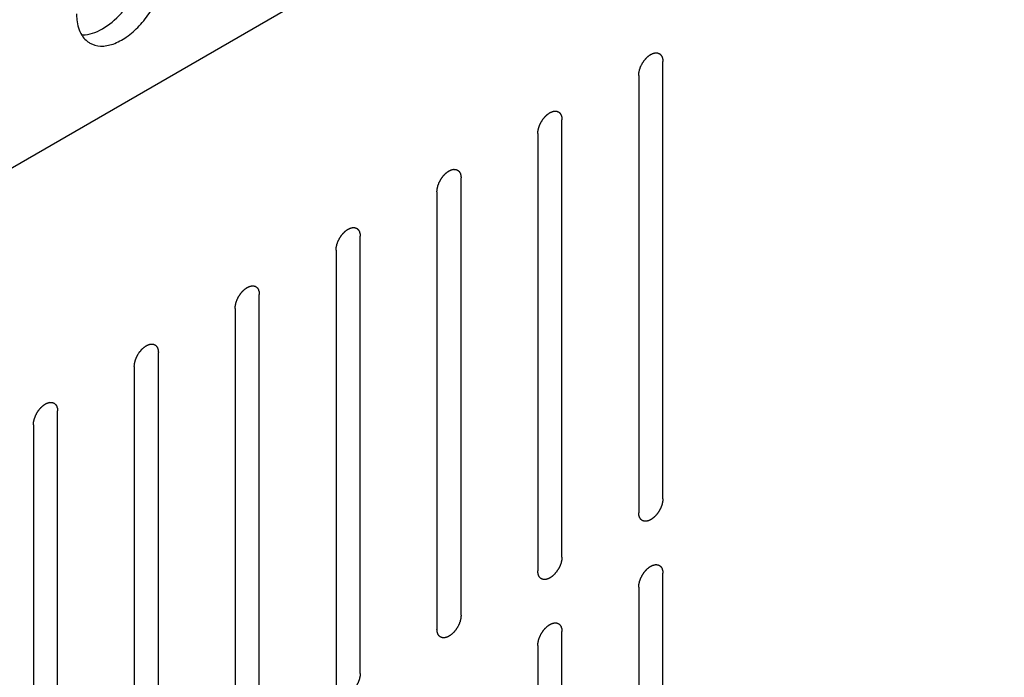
# Model space of a CAD drawing. Header units: inches. Extents: x 6 to 353, y 6 to 228.
# Tile 225 of 256: x 322.74 to 324.9, y 158.12 to 159.56. Entities that reach past the tile are written whole.
import ezdxf

# ---------------------------------------------------------------- set-up
doc = ezdxf.new("R2010")
doc.units = ezdxf.units.IN
doc.header["$LTSCALE"] = 19.946667
doc.header["$MEASUREMENT"] = 0
doc.layers.get('0').update_dxf_attribs({"linetype": 'CONTINUOUS'})
doc.layers.add('03_ALL_AXES', color=7, linetype='CONTINUOUS')

msp = doc.modelspace()

# ---------------------------------------------------------------- linework, layer by layer
at = {"color": 7, "linetype": 'Continuous'}
for p, q in [((319.4689, 157.3546), (331.1885, 164.1208)), ((324.1524, 158.5076), (324.1524, 159.467)), ((324.0994, 159.4364), (324.0994, 158.477)), ((323.9311, 158.3798), (323.9311, 159.3392)), ((323.8781, 159.3086), (323.8781, 158.3492)), ((323.7098, 158.2521), (323.7098, 159.2114)), ((323.6567, 159.1808), (323.6567, 158.2214)), ((323.4884, 158.1243), (323.4884, 159.0837)), ((323.4354, 159.053), (323.4354, 158.0937)), ((323.2671, 157.9965), (323.2671, 158.9559)), ((323.2141, 158.9253), (323.2141, 157.9659)), ((323.0458, 157.8687), (323.0458, 158.8281)), ((322.9928, 158.7975), (322.9928, 157.8381)), ((322.8245, 157.7409), (322.8245, 158.7003)), ((322.7714, 158.6697), (322.7714, 157.7103)), ((324.1524, 157.3849), (324.1524, 158.3443)), ((324.0994, 158.3137), (324.0994, 157.3543)), ((323.9311, 157.2571), (323.9311, 158.2165)), ((323.8781, 158.1859), (323.8781, 157.2265))]:
    msp.add_line(p, q, dxfattribs=at)
for points in [[(324.0994, 159.4364), (324.0995, 159.4374), (324.0996, 159.439), (324.0997, 159.4408), (324.0998, 159.4418), (324.0999, 159.4426), (324.1001, 159.4435), (324.1003, 159.4445), (324.1006, 159.4459), (324.1009, 159.4473), (324.1012, 159.4484), (324.1013, 159.4492), (324.1017, 159.45), (324.1021, 159.4512), (324.1026, 159.4525), (324.1031, 159.4539), (324.1035, 159.4551), (324.1038, 159.4559), (324.1042, 159.4567), (324.1048, 159.4578), (324.1055, 159.4592), (324.1062, 159.4606), (324.1067, 159.4617), (324.1071, 159.4625), (324.1077, 159.4633), (324.1083, 159.4643), (324.1091, 159.4656), (324.11, 159.4668), (324.1107, 159.4679), (324.1111, 159.4686), (324.1117, 159.4693), (324.1125, 159.4702), (324.1134, 159.4713), (324.1144, 159.4725), (324.1151, 159.4734), (324.1157, 159.4741), (324.1163, 159.4746), (324.1171, 159.4754), (324.1182, 159.4764), (324.1192, 159.4773), (324.12, 159.4781), (324.1206, 159.4787), (324.1213, 159.4791), (324.1222, 159.4797), (324.1233, 159.4805), (324.1244, 159.4813), (324.1251, 159.4818), (324.1256, 159.4821), (324.1259, 159.4823), (324.1262, 159.4825), (324.1266, 159.4827), (324.1274, 159.483), (324.1285, 159.4835), (324.1295, 159.484), (324.1303, 159.4844), (324.1307, 159.4845), (324.1311, 159.4847), (324.1314, 159.4848), (324.1318, 159.4849), (324.1325, 159.485), (324.1335, 159.4853), (324.1346, 159.4855), (324.1353, 159.4857), (324.1357, 159.4858), (324.136, 159.4859), (324.1363, 159.4858), (324.1367, 159.4858), (324.1373, 159.4858), (324.1383, 159.4858), (324.1392, 159.4857), (324.1399, 159.4857), (324.1403, 159.4857), (324.1406, 159.4857), (324.1408, 159.4856), (324.1412, 159.4855), (324.1418, 159.4852), (324.1426, 159.4849), (324.1435, 159.4846), (324.1441, 159.4844), (324.1444, 159.4843), (324.1447, 159.4842), (324.1448, 159.484), (324.1451, 159.4838), (324.1456, 159.4834), (324.1463, 159.4828), (324.147, 159.4822), (324.1475, 159.4819), (324.1477, 159.4816), (324.1479, 159.4815), (324.1481, 159.4812), (324.1483, 159.4809), (324.1486, 159.4803), (324.1492, 159.4795), (324.1497, 159.4787), (324.15, 159.4782), (324.1502, 159.4778), (324.1504, 159.4776), (324.1505, 159.4773), (324.1506, 159.4769), (324.1508, 159.4762), (324.1511, 159.4752), (324.1514, 159.4742), (324.1517, 159.4735), (324.1518, 159.4731), (324.1519, 159.4728), (324.1519, 159.4724), (324.152, 159.4719), (324.152, 159.4711), (324.1522, 159.4699), (324.1523, 159.4684), (324.1524, 159.4675), (324.1524, 159.467)], [(323.8781, 159.3086), (323.8781, 159.3096), (323.8783, 159.3112), (323.8784, 159.313), (323.8785, 159.3141), (323.8785, 159.3148), (323.8788, 159.3157), (323.879, 159.3168), (323.8793, 159.3181), (323.8796, 159.3195), (323.8799, 159.3206), (323.88, 159.3214), (323.8804, 159.3223), (323.8808, 159.3234), (323.8813, 159.3248), (323.8818, 159.3262), (323.8822, 159.3273), (323.8825, 159.3281), (323.8829, 159.3289), (323.8835, 159.33), (323.8842, 159.3314), (323.8848, 159.3328), (323.8854, 159.3339), (323.8858, 159.3348), (323.8863, 159.3355), (323.887, 159.3365), (323.8878, 159.3378), (323.8887, 159.3391), (323.8893, 159.3401), (323.8898, 159.3409), (323.8904, 159.3415), (323.8911, 159.3424), (323.8921, 159.3436), (323.8931, 159.3447), (323.8938, 159.3456), (323.8944, 159.3463), (323.895, 159.3469), (323.8958, 159.3476), (323.8969, 159.3486), (323.8979, 159.3496), (323.8987, 159.3503), (323.8993, 159.3509), (323.9, 159.3513), (323.9009, 159.352), (323.902, 159.3527), (323.903, 159.3535), (323.9038, 159.354), (323.9042, 159.3543), (323.9046, 159.3546), (323.9049, 159.3547), (323.9053, 159.3549), (323.9061, 159.3552), (323.9071, 159.3557), (323.9082, 159.3562), (323.909, 159.3566), (323.9094, 159.3568), (323.9097, 159.3569), (323.91, 159.357), (323.9104, 159.3571), (323.9112, 159.3573), (323.9122, 159.3575), (323.9132, 159.3577), (323.914, 159.3579), (323.9144, 159.358), (323.9147, 159.3581), (323.915, 159.358), (323.9153, 159.358), (323.916, 159.358), (323.917, 159.358), (323.9179, 159.3579), (323.9186, 159.3579), (323.919, 159.3579), (323.9193, 159.3579), (323.9195, 159.3578), (323.9198, 159.3577), (323.9204, 159.3575), (323.9213, 159.3571), (323.9221, 159.3568), (323.9227, 159.3566), (323.9231, 159.3565), (323.9233, 159.3564), (323.9235, 159.3562), (323.9238, 159.356), (323.9243, 159.3556), (323.925, 159.355), (323.9256, 159.3545), (323.9261, 159.3541), (323.9264, 159.3538), (323.9266, 159.3537), (323.9268, 159.3534), (323.927, 159.3531), (323.9273, 159.3525), (323.9278, 159.3517), (323.9283, 159.3509), (323.9287, 159.3504), (323.9289, 159.3501), (323.9291, 159.3498), (323.9291, 159.3495), (323.9293, 159.3491), (323.9295, 159.3484), (323.9298, 159.3474), (323.9301, 159.3464), (323.9303, 159.3457), (323.9305, 159.3453), (323.9306, 159.345), (323.9306, 159.3446), (323.9306, 159.3441), (323.9307, 159.3433), (323.9308, 159.3421), (323.931, 159.3407), (323.931, 159.3397), (323.9311, 159.3392)], [(323.6567, 159.1808), (323.6568, 159.1819), (323.6569, 159.1834), (323.6571, 159.1852), (323.6572, 159.1863), (323.6572, 159.1871), (323.6574, 159.1879), (323.6577, 159.189), (323.658, 159.1904), (323.6583, 159.1917), (323.6586, 159.1928), (323.6587, 159.1936), (323.659, 159.1945), (323.6594, 159.1956), (323.66, 159.197), (323.6605, 159.1984), (323.6609, 159.1995), (323.6611, 159.2003), (323.6616, 159.2012), (323.6621, 159.2023), (323.6628, 159.2036), (323.6635, 159.205), (323.6641, 159.2061), (323.6645, 159.207), (323.665, 159.2077), (323.6657, 159.2087), (323.6665, 159.21), (323.6673, 159.2113), (323.668, 159.2123), (323.6685, 159.2131), (323.6691, 159.2137), (323.6698, 159.2147), (323.6708, 159.2158), (323.6717, 159.2169), (323.6725, 159.2178), (323.673, 159.2185), (323.6737, 159.2191), (323.6745, 159.2199), (323.6755, 159.2208), (323.6766, 159.2218), (323.6774, 159.2225), (323.678, 159.2232), (323.6787, 159.2236), (323.6795, 159.2242), (323.6806, 159.2249), (323.6817, 159.2257), (323.6825, 159.2262), (323.6829, 159.2265), (323.6833, 159.2268), (323.6836, 159.2269), (323.684, 159.2271), (323.6848, 159.2274), (323.6858, 159.228), (323.6869, 159.2284), (323.6877, 159.2288), (323.6881, 159.229), (323.6884, 159.2292), (323.6887, 159.2292), (323.6891, 159.2293), (323.6898, 159.2295), (323.6909, 159.2297), (323.6919, 159.2299), (323.6926, 159.2301), (323.693, 159.2302), (323.6934, 159.2303), (323.6936, 159.2303), (323.694, 159.2303), (323.6947, 159.2302), (323.6956, 159.2302), (323.6966, 159.2302), (323.6973, 159.2301), (323.6976, 159.2301), (323.6979, 159.2301), (323.6982, 159.23), (323.6985, 159.2299), (323.6991, 159.2297), (323.7, 159.2294), (323.7008, 159.229), (323.7014, 159.2288), (323.7017, 159.2287), (323.702, 159.2286), (323.7022, 159.2284), (323.7025, 159.2282), (323.703, 159.2278), (323.7036, 159.2273), (323.7043, 159.2267), (323.7048, 159.2263), (323.7051, 159.2261), (323.7053, 159.2259), (323.7054, 159.2256), (323.7056, 159.2253), (323.706, 159.2248), (323.7065, 159.224), (323.707, 159.2232), (323.7074, 159.2226), (323.7076, 159.2223), (323.7077, 159.2221), (323.7078, 159.2217), (323.708, 159.2213), (323.7082, 159.2206), (323.7085, 159.2196), (323.7088, 159.2186), (323.709, 159.2179), (323.7091, 159.2175), (323.7093, 159.2172), (323.7093, 159.2168), (323.7093, 159.2164), (323.7094, 159.2155), (323.7095, 159.2143), (323.7096, 159.2129), (323.7097, 159.2119), (323.7098, 159.2114)], [(323.4354, 159.053), (323.4355, 159.0541), (323.4356, 159.0556), (323.4358, 159.0575), (323.4359, 159.0585), (323.4359, 159.0593), (323.4361, 159.0601), (323.4363, 159.0612), (323.4367, 159.0626), (323.437, 159.0639), (323.4372, 159.065), (323.4374, 159.0659), (323.4377, 159.0667), (323.4381, 159.0678), (323.4386, 159.0692), (323.4391, 159.0706), (323.4395, 159.0717), (323.4398, 159.0725), (323.4403, 159.0734), (323.4408, 159.0745), (323.4415, 159.0759), (323.4422, 159.0772), (323.4428, 159.0783), (323.4432, 159.0792), (323.4437, 159.0799), (323.4443, 159.081), (323.4452, 159.0822), (323.446, 159.0835), (323.4467, 159.0845), (323.4472, 159.0853), (323.4478, 159.086), (323.4485, 159.0869), (323.4495, 159.088), (323.4504, 159.0892), (323.4512, 159.09), (323.4517, 159.0908), (323.4524, 159.0913), (323.4532, 159.0921), (323.4542, 159.093), (323.4552, 159.094), (323.4561, 159.0948), (323.4567, 159.0954), (323.4573, 159.0958), (323.4582, 159.0964), (323.4593, 159.0972), (323.4604, 159.0979), (323.4612, 159.0984), (323.4616, 159.0987), (323.4619, 159.099), (323.4622, 159.0991), (323.4627, 159.0993), (323.4634, 159.0997), (323.4645, 159.1002), (323.4656, 159.1007), (323.4663, 159.101), (323.4668, 159.1012), (323.4671, 159.1014), (323.4674, 159.1014), (323.4678, 159.1015), (323.4685, 159.1017), (323.4696, 159.1019), (323.4706, 159.1022), (323.4713, 159.1023), (323.4717, 159.1024), (323.472, 159.1025), (323.4723, 159.1025), (323.4727, 159.1025), (323.4734, 159.1024), (323.4743, 159.1024), (323.4753, 159.1024), (323.4759, 159.1024), (323.4763, 159.1023), (323.4766, 159.1024), (323.4769, 159.1022), (323.4772, 159.1021), (323.4778, 159.1019), (323.4786, 159.1016), (323.4795, 159.1013), (323.4801, 159.1011), (323.4804, 159.1009), (323.4807, 159.1009), (323.4809, 159.1007), (323.4812, 159.1004), (323.4816, 159.1), (323.4823, 159.0995), (323.483, 159.0989), (323.4835, 159.0985), (323.4838, 159.0983), (323.484, 159.0981), (323.4841, 159.0979), (323.4843, 159.0975), (323.4847, 159.097), (323.4852, 159.0962), (323.4857, 159.0954), (323.4861, 159.0948), (323.4862, 159.0945), (323.4864, 159.0943), (323.4865, 159.0939), (323.4866, 159.0936), (323.4868, 159.0928), (323.4872, 159.0918), (323.4875, 159.0908), (323.4877, 159.0901), (323.4878, 159.0897), (323.4879, 159.0894), (323.4879, 159.089), (323.488, 159.0886), (323.4881, 159.0877), (323.4882, 159.0865), (323.4883, 159.0851), (323.4884, 159.0841), (323.4884, 159.0837)], [(323.2141, 158.9253), (323.2142, 158.9263), (323.2143, 158.9279), (323.2144, 158.9297), (323.2145, 158.9307), (323.2146, 158.9315), (323.2148, 158.9323), (323.215, 158.9334), (323.2153, 158.9348), (323.2156, 158.9362), (323.2159, 158.9373), (323.2161, 158.9381), (323.2164, 158.9389), (323.2168, 158.94), (323.2173, 158.9414), (323.2178, 158.9428), (323.2182, 158.9439), (323.2185, 158.9448), (323.2189, 158.9456), (323.2195, 158.9467), (323.2202, 158.9481), (323.2209, 158.9495), (323.2214, 158.9506), (323.2218, 158.9514), (323.2224, 158.9522), (323.223, 158.9532), (323.2239, 158.9544), (323.2247, 158.9557), (323.2254, 158.9567), (323.2258, 158.9575), (323.2264, 158.9582), (323.2272, 158.9591), (323.2281, 158.9602), (323.2291, 158.9614), (323.2298, 158.9623), (323.2304, 158.963), (323.231, 158.9635), (323.2319, 158.9643), (323.2329, 158.9653), (323.2339, 158.9662), (323.2347, 158.967), (323.2354, 158.9676), (323.236, 158.968), (323.2369, 158.9686), (323.238, 158.9694), (323.2391, 158.9701), (323.2398, 158.9707), (323.2403, 158.971), (323.2406, 158.9712), (323.2409, 158.9713), (323.2414, 158.9715), (323.2421, 158.9719), (323.2432, 158.9724), (323.2443, 158.9729), (323.245, 158.9732), (323.2454, 158.9734), (323.2458, 158.9736), (323.2461, 158.9736), (323.2465, 158.9738), (323.2472, 158.9739), (323.2482, 158.9742), (323.2493, 158.9744), (323.25, 158.9746), (323.2504, 158.9746), (323.2507, 158.9747), (323.251, 158.9747), (323.2514, 158.9747), (323.252, 158.9747), (323.253, 158.9746), (323.2539, 158.9746), (323.2546, 158.9746), (323.255, 158.9746), (323.2553, 158.9746), (323.2555, 158.9744), (323.2559, 158.9743), (323.2565, 158.9741), (323.2573, 158.9738), (323.2582, 158.9735), (323.2588, 158.9733), (323.2591, 158.9731), (323.2594, 158.9731), (323.2596, 158.9729), (323.2598, 158.9727), (323.2603, 158.9723), (323.261, 158.9717), (323.2617, 158.9711), (323.2622, 158.9707), (323.2624, 158.9705), (323.2627, 158.9703), (323.2628, 158.9701), (323.263, 158.9698), (323.2633, 158.9692), (323.2639, 158.9684), (323.2644, 158.9676), (323.2647, 158.967), (323.2649, 158.9667), (323.2651, 158.9665), (323.2652, 158.9662), (323.2653, 158.9658), (323.2655, 158.9651), (323.2658, 158.9641), (323.2662, 158.963), (323.2664, 158.9623), (323.2665, 158.9619), (323.2666, 158.9616), (323.2666, 158.9613), (323.2667, 158.9608), (323.2667, 158.96), (323.2669, 158.9588), (323.267, 158.9573), (323.2671, 158.9564), (323.2671, 158.9559)], [(322.9928, 158.7975), (322.9928, 158.7985), (322.993, 158.8001), (322.9931, 158.8019), (322.9932, 158.8029), (322.9932, 158.8037), (322.9935, 158.8045), (322.9937, 158.8056), (322.994, 158.807), (322.9943, 158.8084), (322.9946, 158.8095), (322.9947, 158.8103), (322.9951, 158.8111), (322.9955, 158.8123), (322.996, 158.8136), (322.9965, 158.815), (322.9969, 158.8162), (322.9972, 158.817), (322.9976, 158.8178), (322.9982, 158.8189), (322.9989, 158.8203), (322.9996, 158.8217), (323.0001, 158.8228), (323.0005, 158.8236), (323.001, 158.8244), (323.0017, 158.8254), (323.0025, 158.8267), (323.0034, 158.8279), (323.004, 158.829), (323.0045, 158.8297), (323.0051, 158.8304), (323.0059, 158.8313), (323.0068, 158.8324), (323.0078, 158.8336), (323.0085, 158.8345), (323.0091, 158.8352), (323.0097, 158.8357), (323.0105, 158.8365), (323.0116, 158.8375), (323.0126, 158.8384), (323.0134, 158.8392), (323.014, 158.8398), (323.0147, 158.8402), (323.0156, 158.8408), (323.0167, 158.8416), (323.0178, 158.8424), (323.0185, 158.8429), (323.019, 158.8432), (323.0193, 158.8434), (323.0196, 158.8436), (323.02, 158.8438), (323.0208, 158.8441), (323.0219, 158.8446), (323.0229, 158.8451), (323.0237, 158.8455), (323.0241, 158.8456), (323.0244, 158.8458), (323.0247, 158.8459), (323.0252, 158.846), (323.0259, 158.8461), (323.0269, 158.8464), (323.0279, 158.8466), (323.0287, 158.8468), (323.0291, 158.8469), (323.0294, 158.847), (323.0297, 158.8469), (323.0301, 158.8469), (323.0307, 158.8469), (323.0317, 158.8469), (323.0326, 158.8468), (323.0333, 158.8468), (323.0337, 158.8468), (323.034, 158.8468), (323.0342, 158.8467), (323.0345, 158.8466), (323.0351, 158.8463), (323.036, 158.846), (323.0368, 158.8457), (323.0374, 158.8455), (323.0378, 158.8454), (323.038, 158.8453), (323.0382, 158.8451), (323.0385, 158.8449), (323.039, 158.8445), (323.0397, 158.8439), (323.0404, 158.8433), (323.0408, 158.8429), (323.0411, 158.8427), (323.0413, 158.8426), (323.0415, 158.8423), (323.0417, 158.842), (323.042, 158.8414), (323.0425, 158.8406), (323.043, 158.8398), (323.0434, 158.8393), (323.0436, 158.8389), (323.0438, 158.8387), (323.0439, 158.8384), (323.044, 158.838), (323.0442, 158.8373), (323.0445, 158.8363), (323.0448, 158.8353), (323.0451, 158.8346), (323.0452, 158.8342), (323.0453, 158.8339), (323.0453, 158.8335), (323.0454, 158.833), (323.0454, 158.8322), (323.0455, 158.831), (323.0457, 158.8295), (323.0458, 158.8286), (323.0458, 158.8281)], [(322.7714, 158.6697), (322.7715, 158.6707), (322.7717, 158.6723), (322.7718, 158.6741), (322.7719, 158.6752), (322.7719, 158.6759), (322.7721, 158.6768), (322.7724, 158.6779), (322.7727, 158.6792), (322.773, 158.6806), (322.7733, 158.6817), (322.7734, 158.6825), (322.7738, 158.6834), (322.7741, 158.6845), (322.7747, 158.6859), (322.7752, 158.6873), (322.7756, 158.6884), (322.7758, 158.6892), (322.7763, 158.69), (322.7768, 158.6911), (322.7775, 158.6925), (322.7782, 158.6939), (322.7788, 158.695), (322.7792, 158.6959), (322.7797, 158.6966), (322.7804, 158.6976), (322.7812, 158.6989), (322.782, 158.7002), (322.7827, 158.7012), (322.7832, 158.702), (322.7838, 158.7026), (322.7845, 158.7035), (322.7855, 158.7047), (322.7864, 158.7058), (322.7872, 158.7067), (322.7878, 158.7074), (322.7884, 158.708), (322.7892, 158.7087), (322.7902, 158.7097), (322.7913, 158.7107), (322.7921, 158.7114), (322.7927, 158.712), (322.7934, 158.7124), (322.7942, 158.7131), (322.7953, 158.7138), (322.7964, 158.7146), (322.7972, 158.7151), (322.7976, 158.7154), (322.798, 158.7157), (322.7983, 158.7158), (322.7987, 158.716), (322.7995, 158.7163), (322.8005, 158.7168), (322.8016, 158.7173), (322.8024, 158.7177), (322.8028, 158.7179), (322.8031, 158.718), (322.8034, 158.7181), (322.8038, 158.7182), (322.8046, 158.7184), (322.8056, 158.7186), (322.8066, 158.7188), (322.8073, 158.719), (322.8077, 158.7191), (322.8081, 158.7192), (322.8083, 158.7191), (322.8087, 158.7191), (322.8094, 158.7191), (322.8103, 158.7191), (322.8113, 158.719), (322.812, 158.719), (322.8123, 158.719), (322.8126, 158.719), (322.8129, 158.7189), (322.8132, 158.7188), (322.8138, 158.7185), (322.8147, 158.7182), (322.8155, 158.7179), (322.8161, 158.7177), (322.8164, 158.7176), (322.8167, 158.7175), (322.8169, 158.7173), (322.8172, 158.7171), (322.8177, 158.7167), (322.8183, 158.7161), (322.819, 158.7156), (322.8195, 158.7152), (322.8198, 158.7149), (322.82, 158.7148), (322.8201, 158.7145), (322.8203, 158.7142), (322.8207, 158.7136), (322.8212, 158.7128), (322.8217, 158.712), (322.8221, 158.7115), (322.8223, 158.7111), (322.8225, 158.7109), (322.8225, 158.7106), (322.8227, 158.7102), (322.8229, 158.7095), (322.8232, 158.7085), (322.8235, 158.7075), (322.8237, 158.7068), (322.8239, 158.7064), (322.824, 158.7061), (322.824, 158.7057), (322.824, 158.7052), (322.8241, 158.7044), (322.8242, 158.7032), (322.8243, 158.7018), (322.8244, 158.7008), (322.8245, 158.7003)], [(324.1524, 158.5076), (324.1523, 158.5066), (324.1522, 158.505), (324.1521, 158.5032), (324.152, 158.5022), (324.1519, 158.5014), (324.1517, 158.5005), (324.1515, 158.4995), (324.1512, 158.4981), (324.1509, 158.4967), (324.1506, 158.4956), (324.1504, 158.4948), (324.1501, 158.494), (324.1497, 158.4928), (324.1492, 158.4915), (324.1487, 158.4901), (324.1483, 158.4889), (324.148, 158.4881), (324.1476, 158.4873), (324.147, 158.4862), (324.1463, 158.4848), (324.1456, 158.4834), (324.1451, 158.4823), (324.1447, 158.4815), (324.1441, 158.4807), (324.1435, 158.4797), (324.1426, 158.4784), (324.1418, 158.4772), (324.1411, 158.4761), (324.1407, 158.4754), (324.1401, 158.4747), (324.1393, 158.4738), (324.1384, 158.4727), (324.1374, 158.4715), (324.1367, 158.4706), (324.1361, 158.4699), (324.1355, 158.4694), (324.1346, 158.4686), (324.1336, 158.4676), (324.1326, 158.4667), (324.1318, 158.4659), (324.1311, 158.4653), (324.1305, 158.4649), (324.1296, 158.4643), (324.1285, 158.4635), (324.1274, 158.4627), (324.1267, 158.4622), (324.1262, 158.4619), (324.1259, 158.4617), (324.1256, 158.4615), (324.1251, 158.4613), (324.1244, 158.461), (324.1233, 158.4605), (324.1222, 158.46), (324.1215, 158.4596), (324.1211, 158.4595), (324.1207, 158.4593), (324.1204, 158.4592), (324.12, 158.4591), (324.1193, 158.459), (324.1183, 158.4587), (324.1172, 158.4585), (324.1165, 158.4583), (324.1161, 158.4582), (324.1158, 158.4581), (324.1155, 158.4582), (324.1151, 158.4582), (324.1145, 158.4582), (324.1135, 158.4582), (324.1126, 158.4583), (324.1119, 158.4583), (324.1115, 158.4583), (324.1112, 158.4583), (324.111, 158.4584), (324.1106, 158.4585), (324.11, 158.4588), (324.1092, 158.4591), (324.1083, 158.4594), (324.1077, 158.4596), (324.1074, 158.4597), (324.1071, 158.4598), (324.1069, 158.46), (324.1067, 158.4602), (324.1062, 158.4606), (324.1055, 158.4612), (324.1048, 158.4618), (324.1043, 158.4622), (324.1041, 158.4624), (324.1038, 158.4625), (324.1037, 158.4628), (324.1035, 158.4631), (324.1032, 158.4637), (324.1026, 158.4645), (324.1021, 158.4653), (324.1018, 158.4658), (324.1016, 158.4662), (324.1014, 158.4664), (324.1013, 158.4667), (324.1012, 158.4671), (324.101, 158.4678), (324.1007, 158.4688), (324.1003, 158.4698), (324.1001, 158.4705), (324.1, 158.4709), (324.0999, 158.4712), (324.0999, 158.4716), (324.0998, 158.4721), (324.0998, 158.4729), (324.0996, 158.4741), (324.0995, 158.4756), (324.0994, 158.4765), (324.0994, 158.477)], [(323.9311, 158.3798), (323.931, 158.3788), (323.9309, 158.3772), (323.9307, 158.3754), (323.9306, 158.3744), (323.9306, 158.3736), (323.9304, 158.3728), (323.9302, 158.3717), (323.9298, 158.3703), (323.9295, 158.3689), (323.9293, 158.3678), (323.9291, 158.367), (323.9288, 158.3662), (323.9284, 158.3651), (323.9279, 158.3637), (323.9274, 158.3623), (323.927, 158.3612), (323.9267, 158.3603), (323.9262, 158.3595), (323.9257, 158.3584), (323.925, 158.357), (323.9243, 158.3556), (323.9237, 158.3545), (323.9233, 158.3537), (323.9228, 158.3529), (323.9222, 158.3519), (323.9213, 158.3507), (323.9205, 158.3494), (323.9198, 158.3484), (323.9193, 158.3476), (323.9187, 158.3469), (323.918, 158.346), (323.917, 158.3449), (323.9161, 158.3437), (323.9153, 158.3428), (323.9148, 158.3421), (323.9141, 158.3416), (323.9133, 158.3408), (323.9123, 158.3398), (323.9113, 158.3389), (323.9104, 158.3381), (323.9098, 158.3375), (323.9092, 158.3371), (323.9083, 158.3365), (323.9072, 158.3357), (323.9061, 158.335), (323.9053, 158.3344), (323.9049, 158.3341), (323.9046, 158.3339), (323.9043, 158.3338), (323.9038, 158.3336), (323.9031, 158.3332), (323.902, 158.3327), (323.9009, 158.3322), (323.9002, 158.3319), (323.8997, 158.3317), (323.8994, 158.3315), (323.8991, 158.3315), (323.8987, 158.3313), (323.898, 158.3312), (323.8969, 158.3309), (323.8959, 158.3307), (323.8952, 158.3305), (323.8948, 158.3305), (323.8945, 158.3304), (323.8942, 158.3304), (323.8938, 158.3304), (323.8931, 158.3304), (323.8922, 158.3305), (323.8912, 158.3305), (323.8906, 158.3305), (323.8902, 158.3305), (323.8899, 158.3305), (323.8896, 158.3306), (323.8893, 158.3308), (323.8887, 158.331), (323.8879, 158.3313), (323.887, 158.3316), (323.8864, 158.3318), (323.8861, 158.332), (323.8858, 158.332), (323.8856, 158.3322), (323.8853, 158.3324), (323.8849, 158.3328), (323.8842, 158.3334), (323.8835, 158.334), (323.883, 158.3344), (323.8827, 158.3346), (323.8825, 158.3347), (323.8824, 158.335), (323.8822, 158.3353), (323.8818, 158.3359), (323.8813, 158.3367), (323.8808, 158.3375), (323.8804, 158.3381), (323.8803, 158.3384), (323.8801, 158.3386), (323.88, 158.3389), (323.8799, 158.3393), (323.8797, 158.34), (323.8793, 158.341), (323.879, 158.3421), (323.8788, 158.3428), (323.8787, 158.3432), (323.8786, 158.3434), (323.8786, 158.3438), (323.8785, 158.3443), (323.8784, 158.3451), (323.8783, 158.3463), (323.8782, 158.3478), (323.8781, 158.3487), (323.8781, 158.3492)], [(324.0994, 158.3137), (324.0995, 158.3147), (324.0996, 158.3163), (324.0997, 158.3181), (324.0998, 158.3192), (324.0999, 158.3199), (324.1001, 158.3208), (324.1003, 158.3219), (324.1006, 158.3232), (324.1009, 158.3246), (324.1012, 158.3257), (324.1013, 158.3265), (324.1017, 158.3274), (324.1021, 158.3285), (324.1026, 158.3299), (324.1031, 158.3312), (324.1035, 158.3324), (324.1038, 158.3332), (324.1042, 158.334), (324.1048, 158.3351), (324.1055, 158.3365), (324.1062, 158.3379), (324.1067, 158.339), (324.1071, 158.3398), (324.1077, 158.3406), (324.1083, 158.3416), (324.1091, 158.3429), (324.11, 158.3442), (324.1107, 158.3452), (324.1111, 158.346), (324.1117, 158.3466), (324.1125, 158.3475), (324.1134, 158.3487), (324.1144, 158.3498), (324.1151, 158.3507), (324.1157, 158.3514), (324.1163, 158.352), (324.1171, 158.3527), (324.1182, 158.3537), (324.1192, 158.3547), (324.12, 158.3554), (324.1206, 158.356), (324.1213, 158.3564), (324.1222, 158.3571), (324.1233, 158.3578), (324.1244, 158.3586), (324.1251, 158.3591), (324.1256, 158.3594), (324.1259, 158.3596), (324.1262, 158.3598), (324.1266, 158.36), (324.1274, 158.3603), (324.1285, 158.3608), (324.1295, 158.3613), (324.1303, 158.3617), (324.1307, 158.3619), (324.1311, 158.362), (324.1314, 158.3621), (324.1318, 158.3622), (324.1325, 158.3623), (324.1335, 158.3626), (324.1346, 158.3628), (324.1353, 158.363), (324.1357, 158.3631), (324.136, 158.3632), (324.1363, 158.3631), (324.1367, 158.3631), (324.1373, 158.3631), (324.1383, 158.3631), (324.1392, 158.363), (324.1399, 158.363), (324.1403, 158.363), (324.1406, 158.363), (324.1408, 158.3629), (324.1412, 158.3628), (324.1418, 158.3625), (324.1426, 158.3622), (324.1435, 158.3619), (324.1441, 158.3617), (324.1444, 158.3616), (324.1447, 158.3615), (324.1448, 158.3613), (324.1451, 158.3611), (324.1456, 158.3607), (324.1463, 158.3601), (324.147, 158.3596), (324.1475, 158.3592), (324.1477, 158.3589), (324.1479, 158.3588), (324.1481, 158.3585), (324.1483, 158.3582), (324.1486, 158.3576), (324.1492, 158.3568), (324.1497, 158.356), (324.15, 158.3555), (324.1502, 158.3551), (324.1504, 158.3549), (324.1505, 158.3546), (324.1506, 158.3542), (324.1508, 158.3535), (324.1511, 158.3525), (324.1514, 158.3515), (324.1517, 158.3508), (324.1518, 158.3504), (324.1519, 158.3501), (324.1519, 158.3497), (324.152, 158.3492), (324.152, 158.3484), (324.1522, 158.3472), (324.1523, 158.3458), (324.1524, 158.3448), (324.1524, 158.3443)], [(323.7098, 158.2521), (323.7097, 158.251), (323.7096, 158.2495), (323.7094, 158.2476), (323.7093, 158.2466), (323.7093, 158.2458), (323.7091, 158.245), (323.7088, 158.2439), (323.7085, 158.2425), (323.7082, 158.2412), (323.7079, 158.2401), (323.7078, 158.2392), (323.7075, 158.2384), (323.7071, 158.2373), (323.7065, 158.2359), (323.7061, 158.2345), (323.7056, 158.2334), (323.7054, 158.2325), (323.7049, 158.2317), (323.7044, 158.2306), (323.7037, 158.2292), (323.703, 158.2279), (323.7024, 158.2268), (323.702, 158.2259), (323.7015, 158.2252), (323.7008, 158.2241), (323.7, 158.2229), (323.6992, 158.2216), (323.6985, 158.2206), (323.698, 158.2198), (323.6974, 158.2191), (323.6967, 158.2182), (323.6957, 158.2171), (323.6948, 158.2159), (323.694, 158.2151), (323.6935, 158.2143), (323.6928, 158.2138), (323.692, 158.213), (323.691, 158.2121), (323.6899, 158.2111), (323.6891, 158.2103), (323.6885, 158.2097), (323.6878, 158.2093), (323.687, 158.2087), (323.6859, 158.2079), (323.6848, 158.2072), (323.684, 158.2067), (323.6836, 158.2064), (323.6832, 158.2061), (323.6829, 158.206), (323.6825, 158.2058), (323.6817, 158.2054), (323.6807, 158.2049), (323.6796, 158.2044), (323.6789, 158.2041), (323.6784, 158.2039), (323.6781, 158.2037), (323.6778, 158.2037), (323.6774, 158.2036), (323.6767, 158.2034), (323.6756, 158.2032), (323.6746, 158.2029), (323.6739, 158.2028), (323.6735, 158.2027), (323.6731, 158.2026), (323.6729, 158.2026), (323.6725, 158.2026), (323.6718, 158.2027), (323.6709, 158.2027), (323.6699, 158.2027), (323.6692, 158.2027), (323.6689, 158.2028), (323.6686, 158.2027), (323.6683, 158.2029), (323.668, 158.203), (323.6674, 158.2032), (323.6665, 158.2035), (323.6657, 158.2038), (323.6651, 158.204), (323.6648, 158.2042), (323.6645, 158.2042), (323.6643, 158.2044), (323.664, 158.2047), (323.6635, 158.2051), (323.6629, 158.2056), (323.6622, 158.2062), (323.6617, 158.2066), (323.6614, 158.2068), (323.6612, 158.207), (323.6611, 158.2072), (323.6609, 158.2075), (323.6605, 158.2081), (323.66, 158.2089), (323.6595, 158.2097), (323.6591, 158.2103), (323.6589, 158.2106), (323.6588, 158.2108), (323.6587, 158.2112), (323.6585, 158.2115), (323.6583, 158.2123), (323.658, 158.2133), (323.6577, 158.2143), (323.6575, 158.215), (323.6574, 158.2154), (323.6572, 158.2157), (323.6572, 158.216), (323.6572, 158.2165), (323.6571, 158.2174), (323.657, 158.2186), (323.6569, 158.22), (323.6568, 158.221), (323.6567, 158.2214)], [(323.8781, 158.1859), (323.8781, 158.187), (323.8783, 158.1885), (323.8784, 158.1903), (323.8785, 158.1914), (323.8785, 158.1921), (323.8788, 158.193), (323.879, 158.1941), (323.8793, 158.1954), (323.8796, 158.1968), (323.8799, 158.1979), (323.88, 158.1987), (323.8804, 158.1996), (323.8808, 158.2007), (323.8813, 158.2021), (323.8818, 158.2035), (323.8822, 158.2046), (323.8825, 158.2054), (323.8829, 158.2062), (323.8835, 158.2074), (323.8842, 158.2087), (323.8848, 158.2101), (323.8854, 158.2112), (323.8858, 158.2121), (323.8863, 158.2128), (323.887, 158.2138), (323.8878, 158.2151), (323.8887, 158.2164), (323.8893, 158.2174), (323.8898, 158.2182), (323.8904, 158.2188), (323.8911, 158.2197), (323.8921, 158.2209), (323.8931, 158.222), (323.8938, 158.2229), (323.8944, 158.2236), (323.895, 158.2242), (323.8958, 158.225), (323.8969, 158.2259), (323.8979, 158.2269), (323.8987, 158.2276), (323.8993, 158.2282), (323.9, 158.2287), (323.9009, 158.2293), (323.902, 158.23), (323.903, 158.2308), (323.9038, 158.2313), (323.9042, 158.2316), (323.9046, 158.2319), (323.9049, 158.232), (323.9053, 158.2322), (323.9061, 158.2325), (323.9071, 158.233), (323.9082, 158.2335), (323.909, 158.2339), (323.9094, 158.2341), (323.9097, 158.2343), (323.91, 158.2343), (323.9104, 158.2344), (323.9112, 158.2346), (323.9122, 158.2348), (323.9132, 158.235), (323.914, 158.2352), (323.9144, 158.2353), (323.9147, 158.2354), (323.915, 158.2353), (323.9153, 158.2353), (323.916, 158.2353), (323.917, 158.2353), (323.9179, 158.2352), (323.9186, 158.2352), (323.919, 158.2352), (323.9193, 158.2352), (323.9195, 158.2351), (323.9198, 158.235), (323.9204, 158.2348), (323.9213, 158.2345), (323.9221, 158.2341), (323.9227, 158.2339), (323.9231, 158.2338), (323.9233, 158.2337), (323.9235, 158.2335), (323.9238, 158.2333), (323.9243, 158.2329), (323.925, 158.2323), (323.9256, 158.2318), (323.9261, 158.2314), (323.9264, 158.2311), (323.9266, 158.231), (323.9268, 158.2307), (323.927, 158.2304), (323.9273, 158.2299), (323.9278, 158.2291), (323.9283, 158.2282), (323.9287, 158.2277), (323.9289, 158.2274), (323.9291, 158.2271), (323.9291, 158.2268), (323.9293, 158.2264), (323.9295, 158.2257), (323.9298, 158.2247), (323.9301, 158.2237), (323.9303, 158.223), (323.9305, 158.2226), (323.9306, 158.2223), (323.9306, 158.2219), (323.9306, 158.2214), (323.9307, 158.2206), (323.9308, 158.2194), (323.931, 158.218), (323.931, 158.217), (323.9311, 158.2165)], [(323.4884, 158.1243), (323.4884, 158.1232), (323.4882, 158.1217), (323.4881, 158.1199), (323.488, 158.1188), (323.488, 158.118), (323.4877, 158.1172), (323.4875, 158.1161), (323.4872, 158.1147), (323.4869, 158.1134), (323.4866, 158.1123), (323.4865, 158.1115), (323.4861, 158.1106), (323.4857, 158.1095), (323.4852, 158.1081), (323.4847, 158.1067), (323.4843, 158.1056), (323.484, 158.1048), (323.4836, 158.1039), (323.483, 158.1028), (323.4823, 158.1015), (323.4817, 158.1001), (323.4811, 158.099), (323.4807, 158.0981), (323.4802, 158.0974), (323.4795, 158.0964), (323.4787, 158.0951), (323.4778, 158.0938), (323.4772, 158.0928), (323.4767, 158.092), (323.4761, 158.0914), (323.4754, 158.0904), (323.4744, 158.0893), (323.4734, 158.0882), (323.4727, 158.0873), (323.4721, 158.0865), (323.4715, 158.086), (323.4707, 158.0852), (323.4696, 158.0843), (323.4686, 158.0833), (323.4678, 158.0826), (323.4672, 158.0819), (323.4665, 158.0815), (323.4656, 158.0809), (323.4645, 158.0802), (323.4635, 158.0794), (323.4627, 158.0789), (323.4623, 158.0786), (323.4619, 158.0783), (323.4616, 158.0782), (323.4612, 158.078), (323.4604, 158.0777), (323.4594, 158.0771), (323.4583, 158.0767), (323.4575, 158.0763), (323.4571, 158.0761), (323.4568, 158.0759), (323.4565, 158.0759), (323.4561, 158.0758), (323.4553, 158.0756), (323.4543, 158.0754), (323.4533, 158.0752), (323.4525, 158.075), (323.4521, 158.0749), (323.4518, 158.0748), (323.4515, 158.0748), (323.4512, 158.0748), (323.4505, 158.0749), (323.4495, 158.0749), (323.4486, 158.0749), (323.4479, 158.075), (323.4475, 158.075), (323.4472, 158.075), (323.447, 158.0751), (323.4467, 158.0752), (323.4461, 158.0754), (323.4452, 158.0757), (323.4444, 158.0761), (323.4438, 158.0763), (323.4434, 158.0764), (323.4432, 158.0765), (323.443, 158.0767), (323.4427, 158.0769), (323.4422, 158.0773), (323.4415, 158.0778), (323.4409, 158.0784), (323.4404, 158.0788), (323.4401, 158.079), (323.4399, 158.0792), (323.4397, 158.0795), (323.4395, 158.0798), (323.4392, 158.0803), (323.4387, 158.0811), (323.4382, 158.0819), (323.4378, 158.0825), (323.4376, 158.0828), (323.4374, 158.083), (323.4374, 158.0834), (323.4372, 158.0838), (323.437, 158.0845), (323.4367, 158.0855), (323.4364, 158.0865), (323.4362, 158.0872), (323.436, 158.0876), (323.4359, 158.0879), (323.4359, 158.0883), (323.4359, 158.0887), (323.4358, 158.0896), (323.4357, 158.0908), (323.4355, 158.0922), (323.4355, 158.0932), (323.4354, 158.0937)]]:
    msp.add_open_spline(points, degree=3, knots=[0, 0, 0, 0, 0.03125, 0.046875, 0.054688, 0.0625, 0.070312, 0.078125, 0.09375, 0.109375, 0.117188, 0.125, 0.132812, 0.140625, 0.15625, 0.171875, 0.179688, 0.1875, 0.195312, 0.203125, 0.21875, 0.234375, 0.242188, 0.25, 0.257812, 0.265625, 0.28125, 0.296875, 0.304688, 0.3125, 0.320312, 0.328125, 0.34375, 0.359375, 0.367188, 0.375, 0.382812, 0.390625, 0.40625, 0.421875, 0.429688, 0.4375, 0.445312, 0.453125, 0.46875, 0.484375, 0.492188, 0.496094, 0.5, 0.503906, 0.507812, 0.515625, 0.53125, 0.546875, 0.554688, 0.558594, 0.5625, 0.566406, 0.570312, 0.578125, 0.59375, 0.609375, 0.617188, 0.621094, 0.625, 0.628906, 0.632812, 0.640625, 0.65625, 0.671875, 0.679688, 0.683594, 0.6875, 0.691406, 0.695312, 0.703125, 0.71875, 0.734375, 0.742188, 0.746094, 0.75, 0.753906, 0.757812, 0.765625, 0.78125, 0.796875, 0.804688, 0.808594, 0.8125, 0.816406, 0.820312, 0.828125, 0.84375, 0.859375, 0.867188, 0.871094, 0.875, 0.878906, 0.882812, 0.890625, 0.90625, 0.921875, 0.929688, 0.933594, 0.9375, 0.941406, 0.945312, 0.953125, 0.96875, 0.984375, 1, 1, 1, 1], dxfattribs=at)
at = {"layer": '03_ALL_AXES', "color": 7, "linetype": 'Continuous'}
msp.add_arc((322.9188, 159.5481), 0.0471, 231.4033, 240.0287, dxfattribs=at)
for points, knots in [([(322.9059, 159.5305), (322.9217, 159.5364), (322.9528, 159.5574), (322.9892, 159.6015), (323.0149, 159.6541), (323.0225, 159.6925), (323.0225, 159.7108)], [0, 0, 0, 0, 0.22565, 0.487907, 0.756853, 1, 1, 1, 1]), ([(322.8953, 159.5072), (322.9023, 159.5032), (322.9199, 159.4986), (322.9483, 159.5043), (322.9773, 159.5202), (323.0051, 159.5448), (323.0297, 159.5762), (323.049, 159.6119), (323.0615, 159.649), (323.0649, 159.6743), (323.0649, 159.6863)], [0, 0, 0, 0, 0.086936, 0.18641, 0.303807, 0.437621, 0.582126, 0.729411, 0.871212, 1, 1, 1, 1]), ([(322.8662, 159.5715), (322.8662, 159.5671), (322.867, 159.551), (322.8715, 159.5347), (322.8776, 159.5247)], [0, 0, 0, 0, 0.276625, 1, 1, 1, 1]), ([(322.8776, 159.5247), (322.8784, 159.5234), (322.8818, 159.5184), (322.886, 159.514), (322.8894, 159.5112)], [0, 0, 0, 0, 0.258072, 1, 1, 1, 1]), ([(322.8785, 159.5251), (322.8807, 159.5251), (322.89, 159.5256), (322.8992, 159.528), (322.9059, 159.5305)], [0, 0, 0, 0, 0.235436, 1, 1, 1, 1])]:
    msp.add_open_spline(points, degree=3, knots=knots, dxfattribs=at)

doc.saveas('drawing.dxf')
